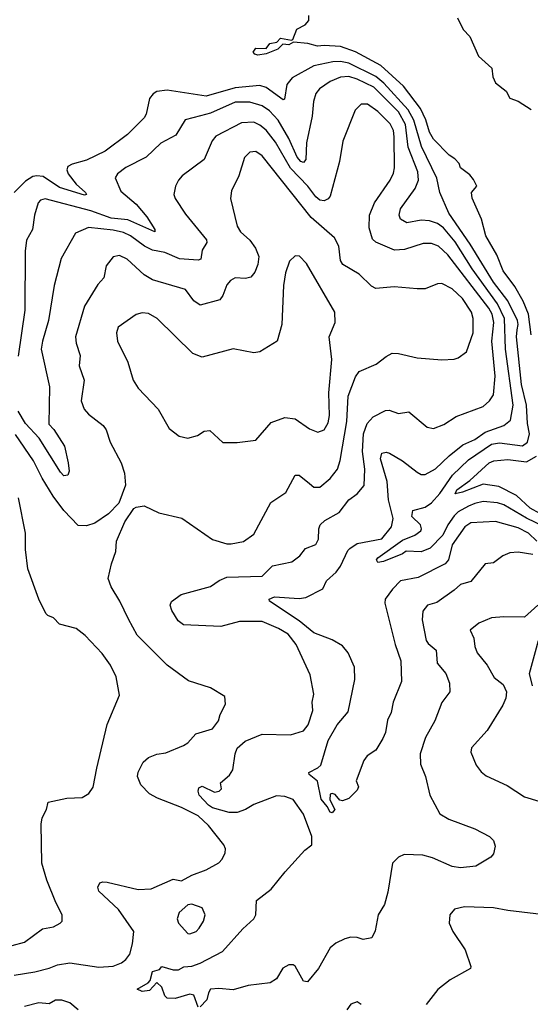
# Model space of a CAD drawing. Extents: x 1443846 to 1577407, y 839182 to 927291.
# Tile 201 of 256: x 1493712 to 1496183, y 897572 to 902342. Entities that reach past the tile are written whole.
import ezdxf

# ---------------------------------------------------------------- set-up
doc = ezdxf.new("R2010")
doc.units = 0

msp = doc.modelspace()

# ---------------------------------------------------------------- linework, layer by layer
at = {"layer": '0CON20XD'}
for points in [[(1496187.8, 900815), (1496175.2, 900915.2), (1496148.8, 900978.8), (1496109, 901049), (1496051.9, 901125), (1496022.1, 901202.1), (1495967.5, 901295), (1495947.1, 901375), (1495902.4, 901477.6), (1495899, 901505), (1495924, 901535), (1495908.4, 901568.4), (1495890.7, 901590.7), (1495845.5, 901625), (1495839.4, 901645), (1495818.1, 901668.1), (1495791.2, 901685), (1495715, 901763.1), (1495695, 901796.9), (1495677, 901857), (1495652.1, 901912.1), (1495569.5, 902019.5), (1495460, 902120), (1495336.9, 902186.9), (1495265, 902212.1), (1495185, 902217.8), (1495153.2, 902213.2), (1495106.3, 902226.3), (1495037, 902233), (1495015, 902220), (1494985, 902223.8), (1494961.4, 902198.6), (1494905, 902176.2), (1494865, 902170), (1494850, 902175), (1494842, 902185), (1494855, 902204.2), (1494905, 902203.3), (1494923.3, 902226.7), (1494956.5, 902233.5), (1494975, 902252.5), (1495027, 902243), (1495033.3, 902246.7), (1495053.6, 902296.4), (1495093, 902317), (1495111.7, 902338.3), (1495111.7, 902361.7)], [(1495831.4, 902351.4), (1495858, 902295), (1495890.6, 902260.6), (1495932.9, 902165), (1495997.5, 902107.5), (1496001.3, 902065), (1496015, 902035.6), (1496066, 901996), (1496085, 901961.2), (1496125, 901948.1), (1496187.2, 901907.2)], [(1496395.9, 899815), (1496165, 899926.6), (1496055, 899991), (1496025, 900001.9), (1495955, 900006.9), (1495915, 899998.8), (1495885, 899984.8), (1495835, 899957), (1495815, 899938.8), (1495784.7, 899895.3), (1495760.6, 899845), (1495699.2, 899780.8), (1495655, 899764.3), (1495582.7, 899767.3), (1495565, 899754.4), (1495472.3, 899717.7), (1495445, 899712.4), (1495438.7, 899725), (1495445.5, 899735), (1495565, 899821.1), (1495624.4, 899845), (1495652.9, 899865), (1495657.5, 899875), (1495651.3, 899895), (1495610.3, 899935), (1495615, 899964.3), (1495675, 899980.4), (1495705, 900000.7), (1495745, 900046.5), (1495807.5, 900135), (1495885, 900208.9), (1495995, 900285.5), (1496035, 900291.8), (1496145, 900277.6), (1496170.3, 900295), (1496179.1, 900335), (1496169.7, 900385), (1496165.5, 900474.5), (1496140.4, 900575), (1496117.3, 900805), (1496119.9, 900840.1), (1496124.5, 900865), (1496121, 900885), (1496075, 900980.3), (1496005, 901070.2), (1495893.1, 901255), (1495789.8, 901405), (1495746.2, 901505), (1495730.7, 901575), (1495657, 901727), (1495619.6, 901855), (1495592.4, 901905), (1495474.6, 902035), (1495436.5, 902066.5), (1495305, 902131.4), (1495265, 902139.7), (1495228, 902138), (1495135, 902118.1), (1495030.4, 902059.6), (1495005, 902028.6), (1494992.9, 901957.1), (1494986.6, 901953.4), (1494905, 902013.8), (1494875, 902023), (1494755, 902011.6), (1494615, 901971), (1494425, 902000.3), (1494375, 901994.5), (1494357.1, 901982.9), (1494340, 901960), (1494323.8, 901885), (1494314.2, 901865.8), (1494234, 901786), (1494125, 901705.2), (1494035, 901661.1), (1493965, 901642.2), (1493945, 901630), (1493940.4, 901615), (1493946.9, 901595), (1493985.2, 901545.2), (1494030, 901505), (1494035.8, 901495), (1494025, 901491.8), (1493905, 901528.5), (1493825, 901581.6), (1493795, 901586.2), (1493775, 901582.3), (1493740.1, 901559.9), (1493684.7, 901505)], [(1496215.4, 899815), (1496175.5, 899855), (1496125, 899879.6), (1496015, 899910.5), (1495895, 899904.7), (1495866.9, 899885), (1495805, 899797.5), (1495786.9, 899725), (1495771.1, 899705), (1495640.6, 899639.4), (1495555, 899623.5), (1495516.4, 899583.6), (1495481.1, 899535), (1495480, 899515), (1495528.6, 899315), (1495557.4, 899235), (1495560.3, 899135), (1495520, 899035), (1495510.4, 898985), (1495492, 898948), (1495482, 898888), (1495470, 898860), (1495435, 898802.2), (1495393.8, 898776.2), (1495377.4, 898752.6), (1495341.2, 898655), (1495351.4, 898625), (1495345, 898608.8), (1495305, 898568), (1495275, 898556.7), (1495260.7, 898560.7), (1495238.3, 898588.3), (1495225, 898593.3), (1495215, 898590), (1495212.5, 898562.5), (1495237.5, 898515), (1495225, 898500), (1495215, 898502.5), (1495200.5, 898530.5), (1495171.1, 898565), (1495153.3, 898653.3), (1495113.8, 898685), (1495111.2, 898695), (1495155, 898717.1), (1495169.1, 898730.9), (1495205, 898850), (1495248.4, 898925), (1495301.9, 898988.1), (1495334.6, 899145.4), (1495331.8, 899205), (1495302.3, 899275), (1495275, 899308.8), (1495225, 899337.3), (1495135, 899371.7), (1495065, 899429.3), (1494920.8, 899525), (1494919.2, 899535), (1494945, 899545.7), (1495065, 899538.1), (1495097.4, 899542.6), (1495179.7, 899585), (1495197.4, 899622.6), (1495243.8, 899665), (1495264.7, 899695), (1495299.4, 899770.6), (1495309.3, 899780.7), (1495345.3, 899804.7), (1495465, 899827.5), (1495511.4, 899885), (1495519.2, 899925), (1495497.3, 900015), (1495489.8, 900105), (1495458, 900215), (1495465, 900242.1), (1495485, 900246.9), (1495501.9, 900241.9), (1495564.7, 900204.7), (1495635, 900149.1), (1495655, 900139.1), (1495675, 900138.2), (1495725, 900166.4), (1495790.4, 900229.6), (1495857.4, 900282.6), (1495915, 900308.4), (1495965, 900344), (1496055.7, 900375.7), (1496087.8, 900402.2), (1496100.8, 900475), (1496062.6, 900745), (1496058.6, 900895), (1496025.4, 900965), (1495901.9, 901135), (1495819.8, 901265), (1495763.3, 901333.3), (1495735, 901354), (1495695, 901368.1), (1495655, 901370.9), (1495585, 901358.5), (1495555, 901376), (1495548.2, 901395), (1495554.5, 901425), (1495625.9, 901524.1), (1495642.7, 901565), (1495638.5, 901605), (1495592.7, 901725), (1495578.9, 901835), (1495545.5, 901895), (1495425.7, 902015), (1495345, 902054.1), (1495305, 902066.4), (1495265, 902063.6), (1495215, 902042.1), (1495163.6, 902006.4), (1495145.6, 901985), (1495133.5, 901945), (1495127.9, 901875), (1495100, 901745), (1495096.4, 901665), (1495085, 901650.7), (1495072, 901655), (1495055, 901675.4), (1495015, 901766.7), (1494962.9, 901855), (1494920.6, 901900.6), (1494885, 901925.2), (1494825, 901942.8), (1494755, 901942.7), (1494635, 901890), (1494586.7, 901876.7), (1494513.4, 901856.6), (1494467.4, 901782.6), (1494395, 901743.5), (1494323.4, 901676.6), (1494225, 901625.6), (1494185.8, 901595), (1494174.5, 901575.5), (1494201.7, 901511.7), (1494275, 901447.5), (1494327.1, 901387.1), (1494366.7, 901325), (1494365.5, 901314.5), (1494235, 901371.6), (1494155, 901380.8), (1494056.5, 901416.5), (1493835, 901474.4), (1493812.2, 901467.8), (1493800.6, 901455), (1493782.7, 901395), (1493773.6, 901325), (1493744.4, 901274.4)], [(1494775, 899426.7), (1494685, 899402.2), (1494505, 899410.6), (1494478.8, 899428.8), (1494448.9, 899478.9), (1494440, 899505), (1494446.9, 899523.1), (1494493, 899557), (1494635, 899596.5), (1494678.1, 899625), (1494715, 899640.3), (1494885, 899646.2), (1494935, 899695.4), (1495028.8, 899715), (1495067.5, 899745), (1495095, 899780), (1495145, 899798.6), (1495158.9, 899825), (1495160, 899875), (1495166.7, 899895), (1495188.1, 899915), (1495258.1, 899955), (1495305, 900015.6), (1495345, 900045.6), (1495379.5, 900085), (1495383.1, 900165), (1495370.5, 900249.5), (1495375.6, 900335), (1495393.6, 900386.4), (1495422.3, 900417.7), (1495482.1, 900447.9), (1495499.5, 900449.5), (1495545, 900434.5), (1495595, 900442.2), (1495685, 900367.1), (1495715, 900361.1), (1495765, 900380.5), (1495825, 900420), (1495955, 900467.3), (1495985.5, 900495), (1496005.2, 900524.8), (1496013.9, 900615), (1495996.6, 900785), (1496007.7, 900875), (1495999.5, 900915), (1495982.1, 900945), (1495785, 901202.7), (1495738.9, 901245), (1495705, 901257.3), (1495665, 901257.2), (1495575, 901227.9), (1495526.2, 901226.2), (1495435, 901264.4), (1495419.3, 901279.3), (1495403.4, 901333.4), (1495405.4, 901395), (1495428.5, 901455), (1495505.5, 901565), (1495521.7, 901598.3), (1495526.2, 901625), (1495524.8, 901775), (1495521.1, 901805), (1495505, 901836.8), (1495445, 901898), (1495395, 901932.5), (1495365, 901932.5), (1495335, 901903.3), (1495276.6, 901753.4), (1495260.6, 901655), (1495215, 901487.5), (1495205, 901474.5), (1495185, 901464.7), (1495165, 901468.2), (1495145, 901484.1), (1495105.9, 901535.9), (1495022.5, 901622.5), (1494949.3, 901749.3), (1494905, 901806.9), (1494875, 901831), (1494845, 901845.2), (1494785, 901842.7), (1494661.7, 901778.2), (1494643.8, 901755), (1494604.7, 901665.3), (1494497.5, 901585), (1494480, 901565), (1494465.7, 901535), (1494457.5, 901495), (1494464.3, 901475), (1494515, 901399.2), (1494616.7, 901275), (1494617, 901263), (1494594.4, 901225), (1494588, 901182), (1494575, 901177.1), (1494485, 901183.7), (1494415, 901214.3), (1494355, 901226), (1494315.4, 901245), (1494248.9, 901295), (1494215, 901311.5), (1494165, 901323.1), (1494044.2, 901335.8), (1493981.9, 901308.1), (1493912.5, 901185), (1493877.9, 901055), (1493852, 900885), (1493821.6, 900785), (1493815.3, 900745), (1493856.2, 900563.8), (1493853.1, 900383.1), (1493876.9, 900356.9), (1493928.9, 900275), (1493946.8, 900195), (1493951.5, 900155), (1493945, 900135.7), (1493925, 900131.5), (1493909.2, 900149.2), (1493806.5, 900315), (1493739.1, 900385), (1493704.9, 900445)], [(1493685, 897712.2), (1493785, 897729.2), (1493855, 897746.4), (1493895, 897763.6), (1493955, 897772.9), (1494095, 897751.2), (1494165, 897756.4), (1494205, 897773.3), (1494225, 897788.6), (1494244.7, 897815.3), (1494257.9, 897865), (1494263.5, 897925), (1494190.3, 898030.3), (1494095, 898120), (1494090.5, 898139.5), (1494100, 898160), (1494114.3, 898165.7), (1494135, 898162.9), (1494285, 898127.5), (1494348.3, 898131.7), (1494455, 898177.5), (1494495, 898170), (1494545, 898197.1), (1494615, 898223.5), (1494675, 898257.3), (1494691.8, 898275), (1494706.9, 898305), (1494708.1, 898325), (1494700.5, 898345), (1494625, 898437.7), (1494575, 898484.1), (1494495, 898525.3), (1494379.6, 898569.6), (1494340.6, 898590.6), (1494297.8, 898635), (1494281.9, 898675), (1494285, 898696.7), (1494310, 898745), (1494335, 898767.1), (1494375, 898783.1), (1494419.3, 898790.7), (1494505, 898826), (1494525, 898838.8), (1494565, 898882.5), (1494645, 898905.8), (1494674.3, 898945), (1494681.4, 898975), (1494708, 899025), (1494705, 899062.5), (1494635, 899105.6), (1494529.4, 899139.4), (1494425, 899214.3), (1494279.8, 899359.8), (1494237.8, 899437.8), (1494196.5, 899525), (1494154.3, 899595), (1494140, 899635), (1494155.8, 899705), (1494177.1, 899765), (1494180, 899815), (1494221.4, 899908.6), (1494265, 899973.3), (1494275, 899980), (1494315, 899986), (1494385, 899952), (1494497.3, 899927.3), (1494644.4, 899824.4), (1494715, 899801.9), (1494735, 899801.9), (1494795, 899814.4), (1494845, 899849.2), (1494927.4, 900002.6), (1494999.4, 900050.6), (1495044.5, 900135.5), (1495065, 900135.7), (1495115, 900094.4), (1495135, 900076.9), (1495165, 900077.8), (1495215, 900119.1), (1495249.7, 900165), (1495263.7, 900206.3), (1495295.7, 900395), (1495302.6, 900517.4), (1495337.6, 900612.4), (1495355, 900637.5), (1495436.9, 900673.1), (1495485, 900710.6), (1495515, 900725.6), (1495545.5, 900725.5), (1495635, 900703.3), (1495755, 900694), (1495815, 900696.7), (1495835, 900703.3), (1495875, 900732.5), (1495907.5, 900825), (1495906.7, 900895), (1495898.5, 900925), (1495855, 900991.8), (1495805, 901037.5), (1495755, 901063.5), (1495735, 901062.2), (1495675, 901037.5), (1495635, 901037.7), (1495525, 901048.2), (1495435, 901039.2), (1495415, 901050.8), (1495355, 901108.5), (1495276.1, 901156.1), (1495264.5, 901175), (1495256.2, 901245), (1495235.9, 901285.9), (1495122.9, 901382.9), (1494885, 901682.2), (1494855, 901703.6), (1494825, 901700), (1494799.4, 901675), (1494772.5, 901585), (1494736.6, 901513.4), (1494731.9, 901475), (1494765, 901341.2), (1494780.6, 901315), (1494825, 901274.4), (1494853.6, 901235), (1494868.8, 901195), (1494865, 901156.7), (1494850.6, 901119.4), (1494831.2, 901095), (1494805, 901087.5), (1494755, 901092), (1494732, 901078), (1494715, 901058), (1494695.6, 901005), (1494680, 900985), (1494585, 900959.4), (1494555, 900980.5), (1494514.6, 901034.6), (1494355, 901080.9), (1494315, 901106.2), (1494231.7, 901181.7), (1494195, 901198.8), (1494165, 901192.9), (1494129.8, 901150.2), (1494118.8, 901091.2), (1494090.2, 901059.8), (1494026.1, 900953.9), (1493982.7, 900805), (1493984.5, 900775), (1494004.4, 900715), (1493999.4, 900665), (1494023.3, 900595), (1494010, 900495), (1494024.6, 900454.6), (1494045, 900431.4), (1494115.5, 900375.5), (1494130, 900355), (1494149.2, 900295), (1494202.9, 900195), (1494219.2, 900145), (1494223.9, 900086.1), (1494190.9, 899999.1), (1494141.3, 899948.7), (1494075, 899903.1), (1494035, 899890), (1493995, 899890.8), (1493925, 899963.5), (1493873.4, 900033.4), (1493820.6, 900120.6), (1493778.4, 900205), (1493692, 900332)], [(1493744.4, 901274.4), (1493738.8, 901221.2), (1493736.8, 900935), (1493705, 900712.5)], [(1494695, 900293.8), (1494765, 900294.2), (1494855, 900304.2), (1494929.1, 900390.9), (1494995, 900414.4), (1495045, 900407.5), (1495115, 900360), (1495155, 900343.3), (1495185, 900355.6), (1495205, 900389.2), (1495210.8, 900425), (1495208.1, 900535), (1495223.1, 900695), (1495210, 900805), (1495238.1, 900875), (1495237.8, 900925), (1495100.7, 901160.7), (1495066.6, 901196.6), (1495045, 901197.5), (1495018, 901172), (1494999.1, 901115), (1494988.5, 901055), (1494980, 900865), (1494957.5, 900785), (1494875, 900732.5), (1494845, 900728), (1494745, 900746.9), (1494595, 900707.5), (1494550, 900725), (1494376.7, 900895), (1494335, 900918.6), (1494305, 900921.5), (1494275, 900913.3), (1494187.9, 900852.1), (1494180, 900825), (1494185.7, 900785), (1494235, 900683.3), (1494261.4, 900595), (1494285, 900556.2), (1494381.4, 900455), (1494435, 900362), (1494484.3, 900324.3), (1494525, 900314), (1494573, 900327), (1494605, 900348), (1494632, 900352), (1494695, 900293.8)], [(1496228.8, 899948.8), (1496182.1, 899975), (1496117.2, 900037.2), (1496030.5, 900080.5), (1495955, 900091.5), (1495855, 900052.7), (1495820, 900045), (1495828.2, 900065), (1495890.7, 900109.3), (1495985, 900195.4), (1496007.5, 900205), (1496075, 900211.4), (1496165, 900199.4), (1496213.3, 900226.7)], [(1493675, 897856.7), (1493735, 897873.1), (1493822.1, 897937.9), (1493875, 897946.2), (1493907.5, 897965), (1493916.7, 897975), (1493918, 898005), (1493886.9, 898065), (1493843.5, 898173.5), (1493818.8, 898255), (1493815.7, 898445), (1493820, 898475), (1493841.2, 898515), (1493849.3, 898550.7), (1493939.3, 898570.7), (1494015, 898573.8), (1494047, 898593), (1494066.8, 898623.2), (1494084.5, 898715.5), (1494135, 898927.5), (1494195, 899070), (1494178, 899158), (1494151.9, 899215), (1494111.7, 899271.7), (1494028.7, 899358.7), (1493985, 899392), (1493905, 899413.8), (1493875, 899443.3), (1493847.5, 899455), (1493838.8, 899465), (1493804.2, 899535), (1493751.3, 899681.3), (1493740, 899775), (1493739.4, 899855), (1493706.7, 900025)], [(1496195, 899750.3), (1496125, 899762.3), (1496085, 899759.7), (1496050.5, 899745), (1496005, 899710.6), (1495965, 899706.2), (1495895, 899620), (1495845, 899605.5), (1495815, 899577.5), (1495731.1, 899518.9), (1495685.7, 899505), (1495663.9, 899476.1), (1495659.6, 899435), (1495678.9, 899335), (1495689.3, 899319.3), (1495728.2, 899288.2), (1495732.3, 899225), (1495774.5, 899175), (1495792.9, 899127.1), (1495794.3, 899085), (1495755.4, 899034.6), (1495721.1, 898945), (1495675.4, 898864.6), (1495651.1, 898785), (1495651.9, 898735), (1495675.6, 898675), (1495696.4, 898585), (1495745, 898494.3), (1495788.3, 898468.3), (1495915, 898421.9), (1495986.7, 898385), (1496006, 898365), (1496013, 898337), (1496005, 898300), (1495992.5, 898285), (1495919.4, 898240.6), (1495845, 898232.7), (1495805, 898239.6), (1495710.8, 898280.8), (1495663.7, 898293.7), (1495572.6, 898297.4), (1495546.2, 898285), (1495516.7, 898255), (1495493.1, 898115), (1495478.1, 898055), (1495446.4, 898005), (1495432.8, 897927.2), (1495415.7, 897894.3), (1495375, 897886), (1495345, 897895.7), (1495315, 897896.7), (1495285, 897889.5), (1495241.7, 897868.3), (1495215, 897844.4), (1495157.7, 897745), (1495105, 897680), (1495085, 897683.3), (1495045, 897755.8), (1495035, 897762.9), (1495015, 897763.3), (1494985, 897747.1), (1494955, 897695.8), (1494925, 897675.5), (1494817.9, 897662.1), (1494745, 897642.5), (1494675, 897648.6), (1494635.7, 897644.3), (1494625, 897626.7), (1494617.4, 897592.6), (1494585, 897559.2)], [(1496220, 899505), (1496155, 899446.7), (1496055, 899449.4), (1495995, 899444.4), (1495935, 899417.5), (1495893.1, 899385), (1495910, 899345), (1495914.4, 899305), (1495926.9, 899275), (1495974.3, 899214.3), (1496008, 899155), (1496051.3, 899121.3), (1496068.6, 899085), (1496064.4, 899055), (1496049.8, 899020.2), (1495975, 898898.8), (1495898, 898815), (1495896.1, 898793.9), (1495920.7, 898730.7), (1495945, 898698), (1495969.1, 898679.1), (1496072.1, 898632.1), (1496155, 898577.1), (1496225, 898555.7)], [(1494575, 897558), (1494555, 897616), (1494535, 897620), (1494465, 897600), (1494425, 897602), (1494415, 897612.5), (1494400, 897655), (1494375, 897676.7), (1494340.8, 897639.2), (1494303.9, 897633.9), (1494280, 897645), (1494334.2, 897675.8), (1494342.9, 897687.1), (1494355, 897730), (1494389.3, 897740.7), (1494400, 897755), (1494455, 897738.8), (1494480.6, 897739.4), (1494506.9, 897753.1), (1494545, 897756.6), (1494585, 897771.3), (1494693, 897827), (1494792, 897938), (1494844.5, 897985), (1494854.5, 898005), (1494858.8, 898075), (1494929.8, 898130.2), (1494996.1, 898213.9), (1495092.1, 898317.9), (1495125.5, 898345), (1495125.3, 898385), (1495085, 898492.9), (1495035, 898563.5), (1494995, 898579.1), (1494955, 898581.5), (1494845, 898539.2), (1494804.3, 898515.7), (1494765, 898500.4), (1494725, 898500.4), (1494645, 898523.9), (1494625, 898536.2), (1494581.2, 898585), (1494575.2, 898605), (1494579.2, 898620.8), (1494595, 898629.1), (1494655, 898598.8), (1494677.5, 898605), (1494688.6, 898615), (1494684, 898645), (1494727.9, 898682.1), (1494743, 898707), (1494754.5, 898785), (1494765, 898812), (1494802.7, 898847.3), (1494885, 898880), (1495023.3, 898876.7), (1495085, 898897.1), (1495107.5, 898925), (1495130.9, 898995), (1495127.5, 899035), (1495136.2, 899075), (1495118, 899168), (1495049.6, 899315), (1495010.9, 899365), (1494965, 899392.5), (1494885, 899427.1), (1494775, 899426.7)], [(1496194, 899115), (1496180, 899175), (1496222.5, 899335)], [(1494535, 897912.5), (1494565.5, 897924.5), (1494580.3, 897939.7), (1494600.8, 897975), (1494609.2, 898005), (1494595, 898038.8), (1494545, 898057.5), (1494525.9, 898054.1), (1494483, 898017), (1494474.2, 897985), (1494481.2, 897965), (1494525, 897914), (1494535, 897912.5)], [(1496305, 897998.8), (1496075, 898025.5), (1496005, 898039.5), (1495865.7, 898044.3), (1495817.3, 898032.7), (1495794, 898005), (1495791.2, 897965), (1495808, 897925), (1495868.6, 897835), (1495896.2, 897755), (1495893.3, 897745), (1495795, 897690), (1495736.1, 897643.9), (1495679.2, 897570.8)], [(1493994.8, 897544.8), (1493955, 897579), (1493915, 897591.1), (1493885, 897591.6), (1493855, 897574), (1493805, 897578.4), (1493735, 897560.4)], [(1495365, 897570.8), (1495345, 897584), (1495315, 897572), (1495295.6, 897544.4)]]:
    msp.add_lwpolyline(points, dxfattribs=at)

doc.saveas('drawing.dxf')
